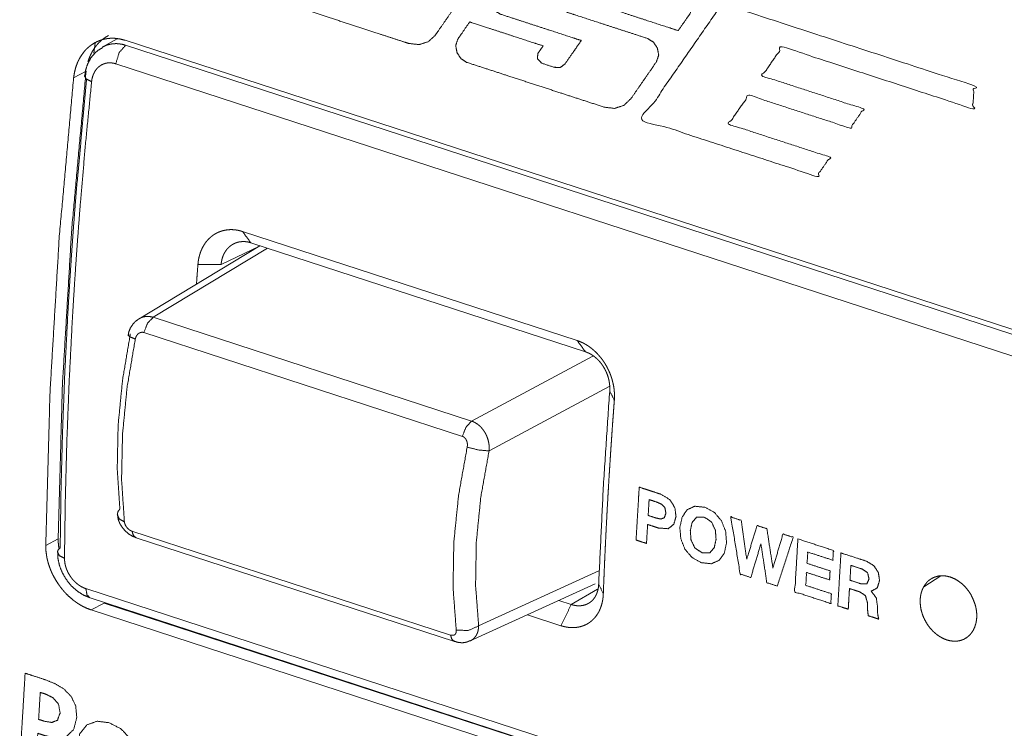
# Model space of a CAD drawing. Header units: millimetres. Extents: x 0 to 2122, y 0 to 1639.
# Tile 28 of 85: x 1221 to 1251, y 1285 to 1307. Entities that reach past the tile are written whole.
import ezdxf

# ---------------------------------------------------------------- set-up
doc = ezdxf.new("R2010")
doc.units = ezdxf.units.MM
doc.layers.add('1', color=7, linetype='Continuous', true_color=0xffffff)

msp = doc.modelspace()

# ---------------------------------------------------------------- linework, layer by layer
at = {"layer": '1', "color": 7, "linetype": 'Continuous', "lineweight": 13}
for p, q in [((1223.039, 1306.011), (1223.007, 1305.703)), ((1223.711, 1306.145), (1223.259, 1305.884)), ((1284.051, 1286.509), (1223.959, 1306.096)), ((1223.974, 1305.946), (1284.359, 1286.263)), ((1284.056, 1285.697), (1223.671, 1305.379)), ((1222.765, 1305.151), (1222.386, 1304.951)), ((1227.543, 1300.257), (1237.765, 1296.925)), ((1228.076, 1299.821), (1224.387, 1297.592)), ((1228.306, 1299.746), (1224.813, 1297.636)), ((1228.062, 1299.812), (1226.89, 1299.249)), ((1238.019, 1296.58), (1227.797, 1299.912)), ((1224.813, 1297.636), (1234.541, 1294.466)), ((1234.257, 1294), (1224.53, 1297.171)), ((1234.541, 1294.466), (1238.244, 1296.452)), ((1238.744, 1295.524), (1235.073, 1293.556)), ((1224.168, 1291.103), (1233.895, 1287.932)), ((1221.534, 1290.666), (1221.913, 1290.866)), ((1224.292, 1290.903), (1234.02, 1287.732)), ((1234.755, 1288.212), (1238.444, 1289.899)), ((1248.87, 1289.735), (1248.347, 1289.407)), ((1234.497, 1287.753), (1238.311, 1289.497)), ((1222.759, 1289.348), (1283.144, 1269.666)), ((1237.582, 1288.865), (1238.385, 1289.328)), ((1222.889, 1289.064), (1283.274, 1269.382)), ((1223.322, 1288.909), (1222.922, 1288.698)), ((1283.413, 1269.322), (1223.322, 1288.909)), ((1237.2, 1288.989), (1237.582, 1288.865)), ((1283.013, 1269.111), (1222.922, 1288.698)), ((1237.269, 1288.217), (1236.243, 1288.551))]:
    msp.add_line(p, q, dxfattribs=at)
for points, knots in [([(1234.966, 1309.572), (1234.524, 1309.716), (1233.661, 1309.998), (1232.615, 1310.338), (1231.627, 1310.66), (1231.229, 1310.79), (1230.776, 1310.938), (1230.47, 1310.978), (1230.187, 1310.897), (1229.964, 1310.697), (1229.679, 1310.287), (1229.181, 1309.571), (1228.906, 1309.176), (1228.413, 1308.466), (1228.139, 1308.071), (1228.078, 1307.876), (1228.12, 1307.666), (1228.24, 1307.483), (1228.415, 1307.371), (1228.848, 1307.23), (1229.238, 1307.102), (1230.219, 1306.783), (1230.749, 1306.61), (1231.742, 1306.286), (1232.444, 1306.058), (1232.612, 1306.003), (1232.936, 1305.964), (1233.216, 1306.053), (1233.424, 1306.245), (1233.525, 1306.39), (1233.935, 1306.98), (1234.477, 1307.759), (1234.973, 1308.474), (1235.247, 1308.868), (1235.305, 1309.131), (1235.197, 1309.4), (1234.966, 1309.572)], [0, 0, 0.024836, 0.073355, 0.132107, 0.187649, 0.210012, 0.235517, 0.251985, 0.267699, 0.283736, 0.310406, 0.357022, 0.382753, 0.428942, 0.454632, 0.465568, 0.477022, 0.488715, 0.499815, 0.524135, 0.546085, 0.601198, 0.631017, 0.6868, 0.726284, 0.735733, 0.75318, 0.768839, 0.783992, 0.793414, 0.831833, 0.882559, 0.929037, 0.954724, 0.969107, 0.984593, 1, 1]), ([(1236.741, 1308.994), (1236.419, 1309.031), (1236.142, 1308.94), (1235.934, 1308.746), (1235.537, 1308.173), (1235.31, 1307.846), (1235.139, 1307.6), (1235.074, 1307.402), (1235.114, 1307.192), (1235.235, 1307.01), (1235.413, 1306.897), (1235.833, 1306.76), (1236.173, 1306.649), (1236.944, 1306.398), (1237.607, 1306.182), (1237.889, 1306.09), (1237.738, 1305.872), (1237.602, 1305.678), (1237.394, 1305.377), (1237.248, 1305.266), (1237.066, 1305.272), (1236.681, 1305.397), (1236.553, 1305.529), (1236.56, 1305.689), (1236.626, 1305.785), (1236.694, 1305.882), (1236.725, 1305.926), (1236.442, 1306.018), (1235.79, 1306.231), (1235.063, 1306.468), (1234.558, 1306.632), (1234.481, 1306.657), (1234.448, 1306.61), (1234.247, 1306.319), (1234.119, 1306.135), (1234.053, 1305.933), (1234.094, 1305.719), (1234.215, 1305.536), (1234.389, 1305.423), (1234.822, 1305.283), (1235.679, 1305.003), (1236.723, 1304.663), (1237.24, 1304.494), (1238.117, 1304.209), (1238.583, 1304.056), (1238.905, 1304.017), (1239.186, 1304.107), (1239.404, 1304.312), (1239.792, 1304.873), (1240.009, 1305.187), (1240.182, 1305.435), (1240.253, 1305.643), (1240.214, 1305.858), (1240.093, 1306.039), (1239.917, 1306.15), (1239.501, 1306.286), (1238.779, 1306.521), (1238.39, 1306.648), (1237.725, 1306.865), (1237.442, 1306.957), (1237.605, 1307.191), (1237.877, 1307.582), (1237.952, 1307.691), (1238.082, 1307.781), (1238.269, 1307.776), (1238.655, 1307.65), (1238.781, 1307.521), (1238.78, 1307.372), (1238.715, 1307.277), (1238.642, 1307.172), (1238.606, 1307.122), (1238.683, 1307.097), (1239.187, 1306.933), (1239.913, 1306.696), (1240.565, 1306.484), (1240.848, 1306.392), (1240.887, 1306.448), (1241.106, 1306.762), (1241.223, 1306.931), (1241.276, 1307.179), (1241.173, 1307.447), (1240.942, 1307.624), (1240.498, 1307.769), (1239.638, 1308.049), (1238.595, 1308.389), (1237.607, 1308.711), (1236.908, 1308.939), (1236.741, 1308.994)], [0, 0, 0.00995, 0.018896, 0.027614, 0.049016, 0.061241, 0.070437, 0.076827, 0.0834, 0.090113, 0.096582, 0.110111, 0.121095, 0.145984, 0.167401, 0.176503, 0.184651, 0.19192, 0.203138, 0.208774, 0.214372, 0.226796, 0.232428, 0.237328, 0.240906, 0.244539, 0.2462, 0.255342, 0.276407, 0.29986, 0.316155, 0.31864, 0.320408, 0.331264, 0.338158, 0.344679, 0.35135, 0.358096, 0.364465, 0.378419, 0.406097, 0.439795, 0.456498, 0.484791, 0.499853, 0.509793, 0.518857, 0.528036, 0.54898, 0.560681, 0.569952, 0.576723, 0.583405, 0.590109, 0.596485, 0.609926, 0.63323, 0.645805, 0.667258, 0.676385, 0.685133, 0.699748, 0.703807, 0.708673, 0.714397, 0.726859, 0.732415, 0.736996, 0.740518, 0.744457, 0.746325, 0.748807, 0.765084, 0.788507, 0.809548, 0.818679, 0.820779, 0.832538, 0.838841, 0.846621, 0.855452, 0.864387, 0.878702, 0.906484, 0.940131, 0.972038, 0.9946, 1, 1]), ([(1242.194, 1307.216), (1239.738, 1303.68), (1245.078, 1301.939), (1245.486, 1302.527), (1242.387, 1303.537), (1243.003, 1304.423), (1246.102, 1303.413), (1246.511, 1304.001), (1243.412, 1305.011), (1244.029, 1305.899), (1249.845, 1304.003), (1249.887, 1304.709), (1242.194, 1307.216)], [0, 0, 0.11268, 0.259678, 0.278391, 0.363707, 0.391959, 0.477274, 0.496024, 0.58134, 0.609633, 0.769747, 0.788246, 1, 1]), ([(1222.386, 1304.951), (1222.409, 1305.105), (1222.445, 1305.253), (1222.469, 1305.324), (1222.495, 1305.394), (1222.509, 1305.428), (1222.525, 1305.461), (1222.541, 1305.494), (1222.557, 1305.527), (1222.631, 1305.649), (1222.716, 1305.761), (1222.739, 1305.787), (1222.762, 1305.812), (1222.787, 1305.837), (1222.812, 1305.861), (1222.863, 1305.906), (1222.917, 1305.947), (1223.029, 1306.02), (1223.15, 1306.078), (1223.181, 1306.09), (1223.213, 1306.101), (1223.245, 1306.112), (1223.277, 1306.121), (1223.342, 1306.136), (1223.408, 1306.148), (1223.475, 1306.156), (1223.543, 1306.159), (1223.577, 1306.16), (1223.612, 1306.159), (1223.646, 1306.157), (1223.681, 1306.154), (1223.82, 1306.133), (1223.959, 1306.096)], [0, 0, 0.069219, 0.136623, 0.169819, 0.20281, 0.21923, 0.235611, 0.251883, 0.268041, 0.331387, 0.393398, 0.408767, 0.424115, 0.439479, 0.454795, 0.485147, 0.515174, 0.57455, 0.633808, 0.648715, 0.663654, 0.678578, 0.693445, 0.723128, 0.752849, 0.782682, 0.812733, 0.827902, 0.843185, 0.858556, 0.874029, 0.936356, 1, 1]), ([(1222.824, 1305.443), (1222.828, 1305.456), (1222.84, 1305.493), (1222.853, 1305.529), (1222.866, 1305.564), (1222.88, 1305.599), (1222.895, 1305.633), (1222.91, 1305.667), (1222.927, 1305.7), (1222.944, 1305.732), (1222.983, 1305.799), (1223.025, 1305.863), (1223.065, 1305.917), (1223.107, 1305.968), (1223.156, 1306.022), (1223.208, 1306.072), (1223.258, 1306.115), (1223.31, 1306.155), (1223.368, 1306.195), (1223.428, 1306.23), (1223.446, 1306.24)], [0, 0, 0.013333, 0.050248, 0.086888, 0.123398, 0.159678, 0.195575, 0.231225, 0.266644, 0.301858, 0.376763, 0.450972, 0.515226, 0.578918, 0.648901, 0.718266, 0.782271, 0.845956, 0.913471, 0.980675, 1, 1]), ([(1223.258, 1305.884), (1223.36, 1305.934), (1223.383, 1305.943), (1223.407, 1305.951), (1223.431, 1305.959), (1223.455, 1305.966), (1223.505, 1305.977), (1223.555, 1305.986), (1223.605, 1305.991), (1223.657, 1305.994), (1223.683, 1305.994), (1223.709, 1305.994), (1223.735, 1305.992), (1223.762, 1305.99), (1223.868, 1305.974), (1223.974, 1305.946)], [0, 0, 0.152896, 0.187067, 0.221307, 0.255405, 0.289566, 0.357832, 0.426306, 0.49509, 0.564668, 0.59975, 0.635064, 0.670754, 0.706615, 0.851602, 1, 1]), ([(1223.266, 1305.869), (1223.141, 1305.796), (1223.032, 1305.706), (1222.905, 1305.549), (1222.811, 1305.369), (1222.755, 1305.192), (1222.726, 1305.003)], [0, 0, 0.135516, 0.268143, 0.456451, 0.647476, 0.820967, 1, 1]), ([(1223.671, 1305.379), (1223.777, 1305.722), (1223.974, 1305.946)], [0, 0, 0.547069, 1, 1]), ([(1223.671, 1305.379), (1223.606, 1305.397), (1223.54, 1305.407), (1223.524, 1305.408), (1223.507, 1305.409), (1223.491, 1305.409), (1223.475, 1305.409), (1223.443, 1305.407), (1223.412, 1305.404), (1223.381, 1305.398), (1223.35, 1305.391), (1223.335, 1305.386), (1223.32, 1305.381), (1223.305, 1305.376), (1223.291, 1305.37), (1223.234, 1305.343), (1223.182, 1305.308), (1223.157, 1305.289), (1223.133, 1305.267), (1223.11, 1305.244), (1223.088, 1305.22), (1223.048, 1305.167), (1223.014, 1305.11), (1222.999, 1305.079), (1222.985, 1305.047), (1222.973, 1305.014), (1222.962, 1304.98), (1222.945, 1304.911), (1222.935, 1304.838)], [0, 0, 0.063837, 0.126268, 0.141747, 0.157123, 0.172327, 0.18753, 0.217586, 0.247406, 0.277101, 0.306766, 0.32164, 0.33648, 0.351398, 0.366308, 0.425401, 0.48473, 0.514704, 0.54502, 0.575667, 0.606365, 0.668337, 0.731666, 0.764087, 0.796944, 0.829972, 0.86318, 0.930657, 1, 1]), ([(1221.913, 1290.866), (1222.042, 1295.544), (1222.326, 1300.31), (1222.765, 1305.151)], [0, 0, 0.326895, 0.660426, 1, 1]), ([(1222.386, 1304.951), (1221.948, 1300.11), (1221.664, 1295.344), (1221.534, 1290.666)], [0, 0, 0.339529, 0.673061, 1, 1]), ([(1221.975, 1290.595), (1222, 1292.362), (1222.047, 1294.143), (1222.116, 1295.936), (1222.208, 1297.743), (1222.235, 1298.197), (1222.263, 1298.652), (1222.292, 1299.107), (1222.323, 1299.563), (1222.388, 1300.477), (1222.459, 1301.393), (1222.782, 1304.909)], [0, 0, 0.123227, 0.247408, 0.372561, 0.498712, 0.530412, 0.562169, 0.593978, 0.625845, 0.689732, 0.753827, 1, 1]), ([(1222.935, 1304.838), (1222.752, 1302.978), (1222.592, 1301.128), (1222.521, 1300.207), (1222.455, 1299.289), (1222.424, 1298.83), (1222.395, 1298.373), (1222.367, 1297.916), (1222.34, 1297.46), (1222.248, 1295.644), (1222.178, 1293.842), (1222.131, 1292.053), (1222.106, 1290.277)], [0, 0, 0.128113, 0.255373, 0.318688, 0.381793, 0.413265, 0.444691, 0.476066, 0.507372, 0.631986, 0.755619, 0.878284, 1, 1]), ([(1222.718, 1305.004), (1222.723, 1305.022), (1222.733, 1305.039)], [0, 0, 0.480587, 1, 1]), ([(1222.935, 1304.838), (1222.772, 1304.916), (1222.718, 1305.004)], [0, 0, 0.637556, 1, 1]), ([(1226.182, 1299.251), (1226.183, 1299.264), (1226.184, 1299.276), (1226.185, 1299.289), (1226.186, 1299.301), (1226.188, 1299.314), (1226.189, 1299.326), (1226.193, 1299.351), (1226.194, 1299.363), (1226.196, 1299.375), (1226.198, 1299.387), (1226.201, 1299.399), (1226.205, 1299.423), (1226.207, 1299.435), (1226.212, 1299.459), (1226.215, 1299.471), (1226.218, 1299.483), (1226.221, 1299.495), (1226.224, 1299.506), (1226.227, 1299.518), (1226.236, 1299.55), (1226.246, 1299.581), (1226.256, 1299.612), (1226.267, 1299.642), (1226.279, 1299.672), (1226.292, 1299.702), (1226.305, 1299.731), (1226.319, 1299.76), (1226.349, 1299.815), (1226.381, 1299.868), (1226.416, 1299.918), (1226.453, 1299.966), (1226.493, 1300.011), (1226.535, 1300.053), (1226.58, 1300.093), (1226.626, 1300.13), (1226.674, 1300.163), (1226.724, 1300.193), (1226.776, 1300.22), (1226.829, 1300.244), (1226.884, 1300.264), (1226.94, 1300.281), (1226.997, 1300.294), (1227.056, 1300.304), (1227.115, 1300.311), (1227.175, 1300.314), (1227.236, 1300.313), (1227.297, 1300.309), (1227.327, 1300.305), (1227.358, 1300.301), (1227.389, 1300.296), (1227.42, 1300.29), (1227.44, 1300.285), (1227.461, 1300.28), (1227.482, 1300.275), (1227.502, 1300.269), (1227.523, 1300.263), (1227.543, 1300.257)], [0, 0, 0.006374, 0.012752, 0.019096, 0.025444, 0.031713, 0.038029, 0.050599, 0.056813, 0.063074, 0.069301, 0.0755, 0.087915, 0.094097, 0.106412, 0.112548, 0.118693, 0.124807, 0.130931, 0.137025, 0.153701, 0.170256, 0.186755, 0.203127, 0.219492, 0.235806, 0.251988, 0.268086, 0.299736, 0.331004, 0.361979, 0.392621, 0.423131, 0.453402, 0.483485, 0.513376, 0.54297, 0.572452, 0.601921, 0.631341, 0.660904, 0.690556, 0.720308, 0.750253, 0.780363, 0.810708, 0.841353, 0.872276, 0.887885, 0.903588, 0.919444, 0.935382, 0.946002, 0.9567, 0.967458, 0.97826, 0.989132, 1, 1]), ([(1227.797, 1299.912), (1227.788, 1299.915), (1227.779, 1299.918), (1227.769, 1299.921), (1227.76, 1299.923), (1227.75, 1299.926), (1227.741, 1299.928), (1227.731, 1299.93), (1227.722, 1299.932), (1227.712, 1299.934), (1227.702, 1299.936), (1227.692, 1299.938), (1227.682, 1299.94), (1227.672, 1299.941), (1227.662, 1299.943), (1227.652, 1299.944), (1227.642, 1299.945), (1227.632, 1299.946), (1227.621, 1299.947), (1227.611, 1299.948), (1227.601, 1299.948), (1227.59, 1299.949), (1227.58, 1299.949), (1227.569, 1299.949), (1227.559, 1299.949), (1227.548, 1299.949), (1227.538, 1299.948), (1227.527, 1299.948), (1227.516, 1299.947), (1227.506, 1299.946), (1227.495, 1299.945), (1227.484, 1299.944), (1227.474, 1299.943), (1227.438, 1299.937), (1227.403, 1299.929), (1227.362, 1299.917), (1227.323, 1299.902), (1227.287, 1299.887), (1227.253, 1299.869), (1227.22, 1299.849), (1227.187, 1299.827), (1227.153, 1299.8), (1227.121, 1299.771), (1227.092, 1299.742), (1227.065, 1299.71), (1227.041, 1299.68), (1227.019, 1299.647), (1227, 1299.616), (1226.982, 1299.584), (1226.973, 1299.566), (1226.965, 1299.548), (1226.957, 1299.53), (1226.95, 1299.512), (1226.943, 1299.494), (1226.936, 1299.476), (1226.93, 1299.457), (1226.924, 1299.439), (1226.919, 1299.42), (1226.914, 1299.401), (1226.91, 1299.382), (1226.906, 1299.363), (1226.902, 1299.344), (1226.899, 1299.325), (1226.896, 1299.306), (1226.894, 1299.287), (1226.892, 1299.268), (1226.89, 1299.249)], [0, 0, 0.007407, 0.014795, 0.022225, 0.029682, 0.037184, 0.04467, 0.052249, 0.059814, 0.067428, 0.075078, 0.082779, 0.090395, 0.098189, 0.105901, 0.113723, 0.121474, 0.129337, 0.137195, 0.145101, 0.153003, 0.160963, 0.16892, 0.176936, 0.184953, 0.193096, 0.201119, 0.20927, 0.217432, 0.225604, 0.233845, 0.242105, 0.250326, 0.277981, 0.305544, 0.337702, 0.369832, 0.399364, 0.428922, 0.458561, 0.488306, 0.521439, 0.554783, 0.586161, 0.617799, 0.647455, 0.677376, 0.705338, 0.733613, 0.74849, 0.763483, 0.778378, 0.793323, 0.808187, 0.823082, 0.837892, 0.852808, 0.867573, 0.882438, 0.897152, 0.911995, 0.926714, 0.941439, 0.956124, 0.970819, 0.985422, 1, 1]), ([(1226.137, 1298.651), (1226.154, 1298.884), (1226.182, 1299.251)], [0, 0, 0.387979, 1, 1]), ([(1224.391, 1297.59), (1224.378, 1297.584), (1224.366, 1297.579), (1224.268, 1297.508), (1224.188, 1297.414), (1224.117, 1297.306), (1224.07, 1297.189), (1224.061, 1297.143), (1224.056, 1297.094)], [0, 0, 0.022174, 0.044292, 0.236998, 0.436543, 0.643734, 0.845749, 0.922205, 1, 1]), ([(1224.389, 1297.593), (1224.401, 1297.6), (1224.427, 1297.614), (1224.454, 1297.626), (1224.51, 1297.645), (1224.569, 1297.658), (1224.584, 1297.66), (1224.599, 1297.661), (1224.614, 1297.662), (1224.629, 1297.663), (1224.66, 1297.663), (1224.69, 1297.661), (1224.752, 1297.652), (1224.814, 1297.636)], [0, 0, 0.031561, 0.099506, 0.167247, 0.301922, 0.437228, 0.471326, 0.505687, 0.540324, 0.575094, 0.644383, 0.71417, 0.855126, 1, 1]), ([(1224.814, 1297.636), (1224.643, 1297.455), (1224.53, 1297.171)], [0, 0, 0.448101, 1, 1]), ([(1223.798, 1291.783), (1223.717, 1293.017), (1223.744, 1294.335), (1223.878, 1295.713), (1224.117, 1297.127)], [0, 0, 0.230131, 0.475416, 0.733112, 1, 1]), ([(1224.269, 1296.973), (1224.018, 1295.495), (1223.878, 1294.055), (1223.85, 1292.678), (1223.936, 1291.388)], [0, 0, 0.266882, 0.52456, 0.769856, 1, 1]), ([(1224.054, 1297.109), (1224.048, 1297.103), (1224.045, 1297.096)], [0, 0, 0.538822, 1, 1]), ([(1224.045, 1297.096), (1224.101, 1297.04), (1224.269, 1296.973)], [0, 0, 0.30441, 1, 1]), ([(1224.53, 1297.171), (1224.508, 1297.176), (1224.487, 1297.179), (1224.476, 1297.179), (1224.465, 1297.178), (1224.454, 1297.177), (1224.443, 1297.175), (1224.422, 1297.169), (1224.402, 1297.161), (1224.392, 1297.156), (1224.382, 1297.15), (1224.373, 1297.144), (1224.364, 1297.137), (1224.355, 1297.13), (1224.347, 1297.122), (1224.338, 1297.114), (1224.331, 1297.105), (1224.316, 1297.086), (1224.303, 1297.066), (1224.292, 1297.044), (1224.283, 1297.021), (1224.275, 1296.998), (1224.269, 1296.973)], [0, 0, 0.059799, 0.118604, 0.14792, 0.177484, 0.207182, 0.236719, 0.295666, 0.35537, 0.385589, 0.416093, 0.446747, 0.477265, 0.508088, 0.539274, 0.570916, 0.602929, 0.666743, 0.731606, 0.797453, 0.864435, 0.931791, 1, 1]), ([(1237.765, 1296.925), (1237.776, 1296.921), (1237.788, 1296.917), (1237.799, 1296.913), (1237.81, 1296.909), (1237.821, 1296.905), (1237.832, 1296.901), (1237.843, 1296.897), (1237.854, 1296.892), (1237.865, 1296.888), (1237.876, 1296.883), (1237.887, 1296.878), (1237.898, 1296.873), (1237.909, 1296.868), (1237.919, 1296.863), (1237.93, 1296.858), (1237.952, 1296.847), (1237.963, 1296.842), (1237.974, 1296.836), (1237.984, 1296.83), (1237.995, 1296.824), (1238.006, 1296.818), (1238.035, 1296.802), (1238.064, 1296.784), (1238.093, 1296.765), (1238.121, 1296.746), (1238.15, 1296.726), (1238.178, 1296.705), (1238.206, 1296.684), (1238.233, 1296.661), (1238.287, 1296.615), (1238.339, 1296.566), (1238.389, 1296.515), (1238.437, 1296.461), (1238.484, 1296.405), (1238.529, 1296.347), (1238.572, 1296.286), (1238.612, 1296.224), (1238.65, 1296.16), (1238.686, 1296.094), (1238.719, 1296.028), (1238.749, 1295.96), (1238.778, 1295.891), (1238.803, 1295.82), (1238.826, 1295.749), (1238.845, 1295.678), (1238.862, 1295.606), (1238.877, 1295.534), (1238.888, 1295.462), (1238.896, 1295.39), (1238.898, 1295.366), (1238.9, 1295.342), (1238.901, 1295.318), (1238.902, 1295.294), (1238.903, 1295.27), (1238.903, 1295.247), (1238.903, 1295.223), (1238.903, 1295.2), (1238.903, 1295.176), (1238.902, 1295.153), (1238.9, 1295.129), (1238.899, 1295.106)], [0, 0, 0.005094, 0.010223, 0.01534, 0.020482, 0.025637, 0.03077, 0.03593, 0.041123, 0.046291, 0.051492, 0.056688, 0.061931, 0.067157, 0.07238, 0.077651, 0.088192, 0.093495, 0.098831, 0.104135, 0.109473, 0.114846, 0.129571, 0.144337, 0.159282, 0.174265, 0.189444, 0.204675, 0.220036, 0.235458, 0.266222, 0.297275, 0.32857, 0.360137, 0.392073, 0.424178, 0.456484, 0.488891, 0.521259, 0.55366, 0.586136, 0.618623, 0.651215, 0.683717, 0.716177, 0.748494, 0.780671, 0.812625, 0.844425, 0.876018, 0.886544, 0.897025, 0.907458, 0.917884, 0.928268, 0.938613, 0.94892, 0.959192, 0.96943, 0.979637, 0.989852, 1, 1]), ([(1238.756, 1295.381), (1238.757, 1295.392), (1238.758, 1295.414), (1238.759, 1295.436), (1238.76, 1295.447), (1238.76, 1295.458), (1238.76, 1295.47), (1238.76, 1295.481), (1238.759, 1295.492), (1238.759, 1295.504), (1238.758, 1295.527), (1238.757, 1295.539), (1238.756, 1295.55), (1238.756, 1295.562), (1238.754, 1295.574), (1238.753, 1295.586), (1238.752, 1295.598), (1238.751, 1295.61), (1238.749, 1295.622), (1238.747, 1295.634), (1238.745, 1295.646), (1238.743, 1295.659), (1238.741, 1295.671), (1238.739, 1295.683), (1238.737, 1295.695), (1238.734, 1295.708), (1238.732, 1295.72), (1238.729, 1295.733), (1238.726, 1295.745), (1238.723, 1295.757), (1238.711, 1295.803), (1238.697, 1295.848), (1238.68, 1295.896), (1238.661, 1295.943), (1238.643, 1295.984), (1238.623, 1296.025), (1238.598, 1296.071), (1238.572, 1296.117), (1238.545, 1296.158), (1238.518, 1296.198), (1238.489, 1296.236), (1238.458, 1296.274), (1238.427, 1296.309), (1238.394, 1296.343), (1238.36, 1296.375), (1238.325, 1296.406), (1238.308, 1296.42), (1238.291, 1296.434), (1238.273, 1296.447), (1238.256, 1296.459), (1238.239, 1296.471), (1238.221, 1296.483), (1238.204, 1296.494), (1238.187, 1296.504), (1238.169, 1296.514), (1238.152, 1296.523), (1238.135, 1296.532), (1238.118, 1296.54), (1238.102, 1296.548), (1238.085, 1296.555), (1238.068, 1296.562), (1238.052, 1296.569), (1238.035, 1296.575), (1238.019, 1296.58)], [0, 0, 0.007153, 0.021616, 0.036282, 0.043694, 0.05116, 0.058625, 0.066145, 0.073721, 0.081354, 0.096738, 0.104493, 0.112307, 0.12018, 0.128061, 0.136003, 0.144011, 0.152024, 0.160106, 0.168203, 0.176416, 0.184592, 0.19284, 0.201098, 0.209474, 0.217828, 0.226247, 0.234677, 0.243198, 0.251679, 0.282837, 0.314105, 0.347872, 0.381652, 0.411537, 0.441341, 0.476455, 0.511486, 0.543873, 0.57617, 0.60827, 0.640214, 0.671476, 0.702532, 0.733824, 0.764786, 0.779566, 0.794303, 0.808684, 0.822959, 0.83689, 0.85076, 0.864253, 0.877696, 0.890775, 0.903768, 0.916436, 0.92903, 0.941259, 0.953499, 0.965334, 0.977118, 0.98856, 1, 1]), ([(1238.421, 1289.491), (1238.56, 1292.42), (1238.756, 1295.381)], [0, 0, 0.496994, 1, 1]), ([(1238.899, 1295.106), (1238.883, 1294.892), (1238.875, 1294.784), (1238.859, 1294.57), (1238.851, 1294.463), (1238.836, 1294.249), (1238.821, 1294.035), (1238.814, 1293.929), (1238.8, 1293.715), (1238.792, 1293.608), (1238.778, 1293.395), (1238.765, 1293.182), (1238.751, 1292.969), (1238.738, 1292.756), (1238.725, 1292.543), (1238.714, 1292.356), (1238.703, 1292.168), (1238.682, 1291.793), (1238.672, 1291.606), (1238.653, 1291.232), (1238.643, 1291.045), (1238.625, 1290.672), (1238.616, 1290.486), (1238.608, 1290.3), (1238.599, 1290.114), (1238.584, 1289.742), (1238.576, 1289.556), (1238.562, 1289.185)], [0, 0, 0.036251, 0.054368, 0.090585, 0.108672, 0.144842, 0.18098, 0.199034, 0.235126, 0.253164, 0.289209, 0.325223, 0.36122, 0.397172, 0.433107, 0.464808, 0.496478, 0.559758, 0.591366, 0.654507, 0.686026, 0.74903, 0.780487, 0.811915, 0.843327, 0.906062, 0.9374, 1, 1]), ([(1234.541, 1294.466), (1234.37, 1294.285), (1234.257, 1294)], [0, 0, 0.448126, 1, 1]), ([(1234.541, 1294.466), (1234.571, 1294.455), (1234.601, 1294.442), (1234.615, 1294.435), (1234.63, 1294.428), (1234.645, 1294.42), (1234.659, 1294.412), (1234.715, 1294.375), (1234.769, 1294.333), (1234.794, 1294.31), (1234.819, 1294.285), (1234.832, 1294.272), (1234.844, 1294.259), (1234.855, 1294.245), (1234.867, 1294.232), (1234.91, 1294.174), (1234.949, 1294.113), (1234.958, 1294.097), (1234.967, 1294.081), (1234.975, 1294.065), (1234.984, 1294.048), (1234.999, 1294.014), (1235.013, 1293.98), (1235.037, 1293.911), (1235.056, 1293.84), (1235.063, 1293.804), (1235.069, 1293.768), (1235.073, 1293.732), (1235.076, 1293.696), (1235.078, 1293.626), (1235.073, 1293.556)], [0, 0, 0.028321, 0.056869, 0.07132, 0.085831, 0.100477, 0.115207, 0.174416, 0.23461, 0.265291, 0.2964, 0.312115, 0.32789, 0.343689, 0.359465, 0.422913, 0.487041, 0.503212, 0.519432, 0.535807, 0.552182, 0.584848, 0.617324, 0.682153, 0.746924, 0.77943, 0.811785, 0.843729, 0.875409, 0.93798, 1, 1]), ([(1234.404, 1293.67), (1234.408, 1293.695), (1234.411, 1293.72), (1234.411, 1293.733), (1234.411, 1293.746), (1234.411, 1293.758), (1234.41, 1293.771), (1234.407, 1293.797), (1234.402, 1293.822), (1234.399, 1293.834), (1234.396, 1293.846), (1234.391, 1293.858), (1234.387, 1293.87), (1234.376, 1293.892), (1234.364, 1293.914), (1234.357, 1293.924), (1234.35, 1293.933), (1234.342, 1293.943), (1234.334, 1293.951), (1234.317, 1293.967), (1234.298, 1293.981), (1234.288, 1293.986), (1234.278, 1293.992), (1234.267, 1293.996), (1234.257, 1294)], [0, 0, 0.064501, 0.128956, 0.161377, 0.193967, 0.226566, 0.259432, 0.324628, 0.389322, 0.421447, 0.45397, 0.486217, 0.518309, 0.581701, 0.643977, 0.675, 0.705906, 0.736648, 0.766845, 0.826229, 0.884814, 0.914022, 0.942889, 0.971601, 1, 1]), ([(1234.071, 1288.084), (1233.973, 1289.378), (1233.996, 1290.757), (1234.141, 1292.196), (1234.404, 1293.67)], [0, 0, 0.230895, 0.476261, 0.733621, 1, 1]), ([(1234.404, 1293.67), (1234.766, 1293.581), (1235.073, 1293.556)], [0, 0, 0.547024, 1, 1]), ([(1235.073, 1293.556), (1234.821, 1292.146), (1234.683, 1290.769), (1234.661, 1289.45), (1234.755, 1288.212)], [0, 0, 0.266366, 0.523717, 0.769095, 1, 1]), ([(1239.659, 1292.448), (1239.888, 1292.373), (1240.082, 1292.31), (1240.312, 1292.235), (1240.598, 1292.064), (1240.748, 1291.821), (1240.782, 1291.553), (1240.718, 1291.319), (1240.545, 1291.18), (1240.25, 1291.199), (1240.002, 1291.28), (1239.915, 1291.308), (1239.898, 1291.018), (1239.881, 1290.729), (1239.645, 1290.806), (1239.562, 1290.833), (1239.567, 1290.922), (1239.6, 1291.468), (1239.639, 1292.128), (1239.659, 1292.448)], [0, 0, 0.046312, 0.08526, 0.131572, 0.195402, 0.250171, 0.301786, 0.348388, 0.390742, 0.44741, 0.497347, 0.514836, 0.570395, 0.625955, 0.673469, 0.690101, 0.707278, 0.812068, 0.938556, 1, 1]), ([(1239.932, 1291.584), (1239.996, 1291.563), (1240.18, 1291.503), (1240.319, 1291.475), (1240.425, 1291.513), (1240.474, 1291.654), (1240.443, 1291.821), (1240.346, 1291.925), (1240.208, 1291.987), (1240.025, 1292.047), (1239.961, 1292.068), (1239.956, 1291.992), (1239.936, 1291.659), (1239.932, 1291.584)], [0, 0, 0.036059, 0.139102, 0.214895, 0.274967, 0.35468, 0.445467, 0.52158, 0.60194, 0.705011, 0.741084, 0.781575, 0.95955, 1, 1]), ([(1241.664, 1291.834), (1241.96, 1291.67), (1242.173, 1291.416), (1242.297, 1291.1), (1242.325, 1290.748), (1242.257, 1290.436), (1242.102, 1290.215), (1241.867, 1290.109), (1241.563, 1290.141), (1241.266, 1290.305), (1241.053, 1290.557), (1240.929, 1290.869), (1240.9, 1291.213), (1240.968, 1291.533), (1241.124, 1291.758), (1241.359, 1291.866), (1241.664, 1291.834)], [0, 0, 0.067353, 0.133221, 0.200724, 0.27079, 0.334256, 0.387992, 0.439172, 0.500038, 0.567381, 0.633032, 0.699795, 0.768314, 0.833327, 0.887783, 0.939123, 1, 1]), ([(1223.798, 1291.783), (1223.734, 1291.692), (1223.72, 1291.596)], [0, 0, 0.536175, 1, 1]), ([(1223.72, 1291.596), (1223.784, 1291.474), (1223.936, 1291.388)], [0, 0, 0.44238, 1, 1]), ([(1223.733, 1291.598), (1223.737, 1291.524), (1223.751, 1291.453), (1223.795, 1291.339), (1223.861, 1291.231), (1223.955, 1291.118), (1224.064, 1291.021), (1224.173, 1290.955), (1224.293, 1290.905)], [0, 0, 0.077777, 0.154407, 0.284113, 0.416962, 0.573123, 0.727352, 0.862497, 1, 1]), ([(1241.581, 1290.44), (1241.815, 1290.446), (1241.952, 1290.605), (1242.006, 1290.852), (1241.984, 1291.134), (1241.87, 1291.379), (1241.646, 1291.535), (1241.411, 1291.529), (1241.273, 1291.366), (1241.219, 1291.109), (1241.242, 1290.837), (1241.356, 1290.595), (1241.581, 1290.44)], [0, 0, 0.076785, 0.145879, 0.228921, 0.321709, 0.410349, 0.499934, 0.576859, 0.646968, 0.7331, 0.822794, 0.910411, 1, 1]), ([(1243.874, 1289.427), (1243.557, 1289.53), (1243.377, 1290.71), (1243.375, 1290.711), (1243.373, 1290.711), (1243.066, 1289.69), (1242.743, 1289.796), (1242.456, 1291.536), (1242.775, 1291.432), (1242.939, 1290.258), (1242.941, 1290.257), (1242.943, 1290.257), (1243.26, 1291.274), (1243.558, 1291.177), (1243.74, 1289.983), (1243.742, 1289.982), (1243.744, 1289.982), (1244.048, 1291.017), (1244.36, 1290.916), (1243.874, 1289.427)], [0, 0, 0.028255, 0.12947, 0.129648, 0.129832, 0.220246, 0.249046, 0.398645, 0.427083, 0.527638, 0.527822, 0.528, 0.618398, 0.64503, 0.747435, 0.747613, 0.747797, 0.839335, 0.867206, 1, 1]), ([(1223.936, 1291.388), (1223.939, 1291.367), (1223.944, 1291.346), (1223.947, 1291.335), (1223.951, 1291.324), (1223.955, 1291.313), (1223.96, 1291.303), (1223.97, 1291.281), (1223.982, 1291.26), (1223.989, 1291.249), (1223.996, 1291.239), (1224.003, 1291.229), (1224.011, 1291.219), (1224.027, 1291.199), (1224.045, 1291.181), (1224.054, 1291.172), (1224.064, 1291.163), (1224.074, 1291.155), (1224.084, 1291.148), (1224.104, 1291.134), (1224.125, 1291.121), (1224.136, 1291.116), (1224.147, 1291.111), (1224.157, 1291.107), (1224.168, 1291.103)], [0, 0, 0.054975, 0.111458, 0.140383, 0.169839, 0.200134, 0.230712, 0.292823, 0.355969, 0.38807, 0.420691, 0.453576, 0.486802, 0.552894, 0.619074, 0.652328, 0.685623, 0.718709, 0.751464, 0.81582, 0.878914, 0.910109, 0.940555, 0.970605, 1, 1]), ([(1224.168, 1291.103), (1224.212, 1290.971), (1224.293, 1290.903)], [0, 0, 0.568751, 1, 1]), ([(1222.922, 1288.698), (1222.784, 1288.75), (1222.649, 1288.816), (1222.582, 1288.854), (1222.516, 1288.895), (1222.483, 1288.917), (1222.451, 1288.94), (1222.418, 1288.964), (1222.386, 1288.988), (1222.263, 1289.091), (1222.146, 1289.205), (1222.118, 1289.235), (1222.09, 1289.266), (1222.063, 1289.298), (1222.036, 1289.33), (1221.984, 1289.396), (1221.935, 1289.463), (1221.843, 1289.602), (1221.762, 1289.747), (1221.744, 1289.785), (1221.726, 1289.823), (1221.709, 1289.86), (1221.692, 1289.898), (1221.662, 1289.974), (1221.635, 1290.051), (1221.611, 1290.128), (1221.59, 1290.205), (1221.581, 1290.244), (1221.572, 1290.283), (1221.565, 1290.322), (1221.558, 1290.36), (1221.539, 1290.514), (1221.534, 1290.666)], [0, 0, 0.05746, 0.116204, 0.146217, 0.176715, 0.192191, 0.207769, 0.22341, 0.239077, 0.302091, 0.365942, 0.382112, 0.398342, 0.414682, 0.431044, 0.463745, 0.496308, 0.561342, 0.626449, 0.6428, 0.659126, 0.675344, 0.691462, 0.723471, 0.755199, 0.786701, 0.817983, 0.833572, 0.849126, 0.864672, 0.880101, 0.940774, 1, 1]), ([(1221.936, 1290.585), (1221.932, 1290.613), (1221.929, 1290.637), (1221.926, 1290.661), (1221.923, 1290.683), (1221.921, 1290.706), (1221.919, 1290.727), (1221.917, 1290.749), (1221.916, 1290.77), (1221.915, 1290.79), (1221.914, 1290.81), (1221.913, 1290.829), (1221.913, 1290.847), (1221.913, 1290.866)], [0, 0, 0.100664, 0.185428, 0.269997, 0.350637, 0.43115, 0.508311, 0.584815, 0.658017, 0.730582, 0.799882, 0.869142, 0.934576, 1, 1]), ([(1244.505, 1290.868), (1245.589, 1290.515), (1245.571, 1290.216), (1244.806, 1290.466), (1244.786, 1290.12), (1245.488, 1289.891), (1245.472, 1289.615), (1244.769, 1289.843), (1244.746, 1289.448), (1245.527, 1289.193), (1245.509, 1288.894), (1244.409, 1289.253), (1244.505, 1290.868)], [0, 0, 0.131964, 0.166621, 0.259762, 0.299885, 0.385406, 0.417436, 0.502954, 0.54885, 0.643994, 0.678651, 0.812628, 1, 1]), ([(1221.891, 1290.467), (1221.913, 1290.534), (1221.975, 1290.595)], [0, 0, 0.44571, 1, 1]), ([(1222.106, 1290.277), (1221.948, 1290.36), (1221.891, 1290.467)], [0, 0, 0.595087, 1, 1]), ([(1221.898, 1290.467), (1221.908, 1290.269), (1221.947, 1290.076), (1222.031, 1289.851), (1222.153, 1289.638), (1222.313, 1289.438), (1222.5, 1289.27), (1222.685, 1289.153), (1222.888, 1289.067)], [0, 0, 0.108402, 0.216108, 0.347751, 0.481896, 0.622042, 0.759416, 0.879299, 1, 1]), ([(1245.82, 1290.44), (1245.901, 1290.413), (1246.327, 1290.275), (1246.602, 1290.185), (1246.824, 1290.05), (1246.961, 1289.842), (1246.999, 1289.601), (1246.93, 1289.372), (1246.746, 1289.271), (1246.746, 1289.268), (1246.745, 1289.266), (1246.897, 1289.069), (1246.934, 1288.82), (1246.934, 1288.62), (1246.972, 1288.417), (1246.889, 1288.444), (1246.653, 1288.521), (1246.631, 1288.716), (1246.626, 1288.924), (1246.568, 1289.133), (1246.399, 1289.248), (1246.316, 1289.275), (1246.08, 1289.352), (1246.076, 1289.286), (1246.056, 1288.943), (1246.046, 1288.786), (1246.043, 1288.72), (1245.96, 1288.747), (1245.724, 1288.824), (1245.743, 1289.145), (1245.782, 1289.804), (1245.801, 1290.119), (1245.82, 1290.44)], [0, 0, 0.012184, 0.075914, 0.117156, 0.154143, 0.189648, 0.224461, 0.258538, 0.28851, 0.288841, 0.28916, 0.324613, 0.360518, 0.388936, 0.418353, 0.430734, 0.466137, 0.494, 0.523769, 0.554627, 0.583701, 0.596082, 0.631485, 0.640856, 0.689874, 0.712228, 0.7216, 0.733992, 0.769384, 0.815108, 0.909236, 0.954276, 1, 1]), ([(1222.106, 1290.277), (1222.109, 1290.206), (1222.118, 1290.133), (1222.121, 1290.115), (1222.125, 1290.097), (1222.129, 1290.078), (1222.133, 1290.06), (1222.143, 1290.024), (1222.154, 1289.987), (1222.167, 1289.951), (1222.181, 1289.916), (1222.189, 1289.898), (1222.197, 1289.88), (1222.205, 1289.862), (1222.214, 1289.844), (1222.252, 1289.776), (1222.294, 1289.71), (1222.317, 1289.678), (1222.342, 1289.647), (1222.354, 1289.632), (1222.367, 1289.617), (1222.38, 1289.603), (1222.394, 1289.588), (1222.449, 1289.534), (1222.507, 1289.485), (1222.522, 1289.474), (1222.537, 1289.463), (1222.552, 1289.452), (1222.568, 1289.441), (1222.599, 1289.422), (1222.63, 1289.404), (1222.694, 1289.373), (1222.759, 1289.348)], [0, 0, 0.059105, 0.119662, 0.135124, 0.150636, 0.166165, 0.181755, 0.213006, 0.244488, 0.276208, 0.308144, 0.32434, 0.34052, 0.356815, 0.373198, 0.438322, 0.503339, 0.535941, 0.568629, 0.585045, 0.60134, 0.617616, 0.633781, 0.697717, 0.760808, 0.776422, 0.792077, 0.807683, 0.823209, 0.853662, 0.883681, 0.942464, 1, 1]), ([(1246.095, 1289.605), (1246.15, 1289.587), (1246.39, 1289.509), (1246.444, 1289.491), (1246.61, 1289.492), (1246.677, 1289.65), (1246.631, 1289.839), (1246.471, 1289.946), (1246.417, 1289.964), (1246.177, 1290.042), (1246.122, 1290.06), (1246.118, 1289.989), (1246.099, 1289.676), (1246.095, 1289.605)], [0, 0, 0.02994, 0.161774, 0.191755, 0.278572, 0.368339, 0.469911, 0.570225, 0.600206, 0.73204, 0.76198, 0.79919, 0.962833, 1, 1]), ([(1248.347, 1289.407), (1248.38, 1289.458), (1248.415, 1289.507), (1248.453, 1289.55), (1248.494, 1289.59), (1248.539, 1289.625), (1248.586, 1289.655), (1248.637, 1289.682), (1248.69, 1289.704), (1248.801, 1289.734), (1248.918, 1289.744), (1249.039, 1289.733), (1249.161, 1289.703), (1249.281, 1289.654), (1249.398, 1289.587), (1249.509, 1289.503), (1249.612, 1289.404), (1249.706, 1289.291), (1249.787, 1289.168), (1249.851, 1289.036), (1249.906, 1288.899)], [0, 0, 0.029136, 0.057971, 0.0858, 0.113323, 0.140605, 0.167762, 0.195398, 0.223154, 0.278371, 0.334794, 0.39302, 0.453451, 0.516119, 0.580943, 0.647852, 0.716812, 0.787212, 0.857997, 0.928829, 1, 1]), ([(1237.582, 1288.865), (1237.591, 1288.861), (1237.61, 1288.856), (1237.62, 1288.853), (1237.629, 1288.85), (1237.639, 1288.848), (1237.648, 1288.845), (1237.658, 1288.843), (1237.668, 1288.841), (1237.677, 1288.839), (1237.687, 1288.837), (1237.697, 1288.835), (1237.707, 1288.834), (1237.717, 1288.832), (1237.726, 1288.831), (1237.736, 1288.829), (1237.746, 1288.828), (1237.756, 1288.827), (1237.766, 1288.826), (1237.776, 1288.826), (1237.786, 1288.825), (1237.796, 1288.825), (1237.806, 1288.824), (1237.816, 1288.824), (1237.826, 1288.824), (1237.836, 1288.825), (1237.846, 1288.825), (1237.856, 1288.825), (1237.866, 1288.826), (1237.876, 1288.827), (1237.886, 1288.828), (1237.896, 1288.829), (1237.932, 1288.834), (1237.966, 1288.842), (1238.003, 1288.852), (1238.039, 1288.865), (1238.068, 1288.877), (1238.096, 1288.891), (1238.131, 1288.912), (1238.165, 1288.935), (1238.199, 1288.963), (1238.232, 1288.994), (1238.251, 1289.015), (1238.27, 1289.037), (1238.293, 1289.069), (1238.315, 1289.103), (1238.332, 1289.134), (1238.349, 1289.167), (1238.356, 1289.184), (1238.363, 1289.202), (1238.37, 1289.219), (1238.376, 1289.237), (1238.382, 1289.255), (1238.388, 1289.273), (1238.393, 1289.291), (1238.397, 1289.309), (1238.401, 1289.327), (1238.405, 1289.345), (1238.408, 1289.363), (1238.411, 1289.382), (1238.414, 1289.4), (1238.416, 1289.418), (1238.417, 1289.436), (1238.419, 1289.454), (1238.42, 1289.472), (1238.421, 1289.491)], [0, 0, 0.007906, 0.023765, 0.031656, 0.03964, 0.047542, 0.055493, 0.063492, 0.071461, 0.079403, 0.087397, 0.095378, 0.103401, 0.111414, 0.119407, 0.127448, 0.135474, 0.143493, 0.151505, 0.159568, 0.167627, 0.17568, 0.18373, 0.191775, 0.199887, 0.207934, 0.21605, 0.224106, 0.232235, 0.240308, 0.248459, 0.256551, 0.285205, 0.313635, 0.344515, 0.375221, 0.400479, 0.425665, 0.458418, 0.491211, 0.526944, 0.562921, 0.586027, 0.609303, 0.641021, 0.67315, 0.702206, 0.731645, 0.746734, 0.761971, 0.776999, 0.792162, 0.807196, 0.822258, 0.837229, 0.852307, 0.867164, 0.88216, 0.896963, 0.911906, 0.926604, 0.941466, 0.956101, 0.970839, 0.985357, 1, 1]), ([(1222.759, 1289.348), (1222.793, 1289.16), (1222.889, 1289.064)], [0, 0, 0.58617, 1, 1]), ([(1238.562, 1289.185), (1238.561, 1289.173), (1238.56, 1289.161), (1238.56, 1289.148), (1238.559, 1289.136), (1238.558, 1289.124), (1238.557, 1289.112), (1238.556, 1289.1), (1238.555, 1289.088), (1238.553, 1289.076), (1238.552, 1289.064), (1238.551, 1289.052), (1238.549, 1289.04), (1238.547, 1289.028), (1238.545, 1289.017), (1238.544, 1289.005), (1238.542, 1288.993), (1238.54, 1288.982), (1238.537, 1288.97), (1238.535, 1288.959), (1238.533, 1288.947), (1238.53, 1288.936), (1238.528, 1288.924), (1238.52, 1288.893), (1238.512, 1288.863), (1238.503, 1288.833), (1238.493, 1288.803), (1238.483, 1288.774), (1238.472, 1288.745), (1238.46, 1288.717), (1238.448, 1288.689), (1238.421, 1288.635), (1238.391, 1288.584), (1238.359, 1288.536), (1238.325, 1288.489), (1238.288, 1288.446), (1238.249, 1288.405), (1238.207, 1288.367), (1238.163, 1288.331), (1238.117, 1288.299), (1238.07, 1288.271), (1238.021, 1288.245), (1237.97, 1288.222), (1237.917, 1288.203), (1237.863, 1288.187), (1237.807, 1288.175), (1237.75, 1288.166), (1237.693, 1288.16), (1237.634, 1288.158), (1237.574, 1288.159), (1237.514, 1288.164), (1237.484, 1288.167), (1237.453, 1288.172), (1237.423, 1288.177), (1237.392, 1288.183), (1237.372, 1288.188), (1237.351, 1288.193), (1237.331, 1288.198), (1237.31, 1288.204), (1237.29, 1288.21), (1237.269, 1288.217)], [0, 0, 0.006407, 0.012859, 0.019229, 0.025645, 0.031978, 0.038357, 0.044654, 0.051002, 0.057264, 0.063536, 0.069813, 0.076052, 0.082298, 0.088513, 0.094692, 0.100879, 0.107072, 0.113189, 0.119356, 0.125498, 0.131606, 0.137724, 0.154362, 0.170845, 0.187309, 0.2036, 0.219893, 0.236063, 0.252096, 0.268069, 0.299328, 0.330176, 0.360696, 0.3908, 0.420817, 0.450581, 0.480125, 0.509509, 0.538632, 0.567689, 0.596785, 0.62595, 0.655328, 0.684863, 0.714696, 0.74479, 0.775127, 0.805861, 0.83701, 0.868595, 0.884534, 0.900628, 0.916912, 0.933292, 0.944237, 0.955284, 0.966373, 0.977507, 0.988755, 1, 1]), ([(1249.906, 1288.899), (1249.919, 1288.857), (1249.93, 1288.815), (1249.94, 1288.773), (1249.948, 1288.732), (1249.955, 1288.69), (1249.96, 1288.648), (1249.966, 1288.585), (1249.967, 1288.523), (1249.966, 1288.461), (1249.961, 1288.401), (1249.94, 1288.286), (1249.907, 1288.178), (1249.861, 1288.079), (1249.803, 1287.99), (1249.734, 1287.913), (1249.655, 1287.85), (1249.568, 1287.8), (1249.473, 1287.765), (1249.372, 1287.746), (1249.267, 1287.743), (1249.16, 1287.755), (1249.051, 1287.783), (1248.943, 1287.826), (1248.838, 1287.883), (1248.736, 1287.954), (1248.641, 1288.038), (1248.553, 1288.132), (1248.473, 1288.236), (1248.404, 1288.348), (1248.345, 1288.466), (1248.299, 1288.589), (1248.265, 1288.714), (1248.245, 1288.84), (1248.239, 1288.964), (1248.24, 1289.025), (1248.246, 1289.085), (1248.254, 1289.143), (1248.266, 1289.2), (1248.282, 1289.255), (1248.301, 1289.308), (1248.323, 1289.358), (1248.347, 1289.407)], [0, 0, 0.01154, 0.023057, 0.034443, 0.04578, 0.057073, 0.068291, 0.085028, 0.101538, 0.117806, 0.133819, 0.164834, 0.194817, 0.223822, 0.251908, 0.279338, 0.306274, 0.332995, 0.359822, 0.387012, 0.414856, 0.443636, 0.473402, 0.504252, 0.536149, 0.568984, 0.602642, 0.636865, 0.67156, 0.706566, 0.741595, 0.776483, 0.810932, 0.844717, 0.877705, 0.893843, 0.909729, 0.925353, 0.940763, 0.955975, 0.970885, 0.985494, 1, 1]), ([(1234.071, 1288.084), (1234.437, 1288.068), (1234.755, 1288.212)], [0, 0, 0.512436, 1, 1]), ([(1234.755, 1288.212), (1234.751, 1288.147), (1234.741, 1288.085), (1234.738, 1288.07), (1234.735, 1288.055), (1234.731, 1288.04), (1234.726, 1288.026), (1234.717, 1287.998), (1234.706, 1287.971), (1234.68, 1287.92), (1234.649, 1287.874), (1234.64, 1287.863), (1234.631, 1287.853), (1234.622, 1287.843), (1234.612, 1287.833), (1234.593, 1287.815), (1234.572, 1287.798), (1234.55, 1287.782), (1234.528, 1287.768), (1234.495, 1287.752)], [0, 0, 0.116303, 0.228534, 0.256065, 0.283617, 0.310886, 0.337932, 0.391117, 0.443195, 0.545002, 0.644527, 0.669152, 0.693811, 0.718207, 0.74237, 0.790403, 0.83813, 0.885776, 0.93352, 1, 1]), ([(1233.895, 1287.932), (1233.916, 1287.927), (1233.936, 1287.923), (1233.946, 1287.923), (1233.956, 1287.922), (1233.965, 1287.923), (1233.974, 1287.924), (1233.991, 1287.927), (1234.007, 1287.933), (1234.014, 1287.937), (1234.021, 1287.941), (1234.028, 1287.946), (1234.034, 1287.951), (1234.039, 1287.957), (1234.045, 1287.963), (1234.049, 1287.97), (1234.054, 1287.977), (1234.061, 1287.992), (1234.067, 1288.008), (1234.07, 1288.026), (1234.072, 1288.044), (1234.072, 1288.064), (1234.071, 1288.084)], [0, 0, 0.074756, 0.145241, 0.179284, 0.212642, 0.244886, 0.276429, 0.336757, 0.394678, 0.423108, 0.45127, 0.478979, 0.506467, 0.533881, 0.561585, 0.589754, 0.618067, 0.675696, 0.735014, 0.797015, 0.862057, 0.929618, 1, 1]), ([(1233.895, 1287.932), (1233.938, 1287.801), (1234.018, 1287.733)], [0, 0, 0.568159, 1, 1]), ([(1234.021, 1287.742), (1234.08, 1287.719), (1234.141, 1287.704), (1234.257, 1287.694), (1234.371, 1287.711), (1234.432, 1287.732), (1234.49, 1287.761)], [0, 0, 0.130001, 0.258056, 0.496965, 0.735234, 0.866368, 1, 1]), ([(1220.904, 1286.766), (1221.121, 1286.695), (1221.455, 1286.586), (1221.519, 1286.565), (1221.826, 1286.442), (1222.098, 1286.273), (1222.312, 1286.052), (1222.448, 1285.769), (1222.482, 1285.418), (1222.386, 1285.041), (1222.17, 1284.84), (1221.865, 1284.789), (1221.496, 1284.863), (1221.344, 1284.912), (1221.291, 1284.93), (1221.275, 1284.663), (1221.246, 1284.169), (1221.234, 1283.979), (1221.23, 1283.903), (1220.986, 1283.982), (1220.743, 1284.062), (1220.763, 1284.403), (1220.81, 1285.189), (1220.837, 1285.638), (1220.884, 1286.425), (1220.904, 1286.766)], [0, 0, 0.028094, 0.071526, 0.079827, 0.120595, 0.160017, 0.198062, 0.236712, 0.280244, 0.328262, 0.364592, 0.402832, 0.449228, 0.46892, 0.475809, 0.508706, 0.56978, 0.593279, 0.602678, 0.634267, 0.665848, 0.708011, 0.805191, 0.860656, 0.957826, 1, 1]), ([(1221.316, 1285.356), (1221.486, 1285.3), (1221.716, 1285.261), (1221.892, 1285.33), (1221.973, 1285.553), (1221.923, 1285.822), (1221.764, 1286.01), (1221.536, 1286.126), (1221.365, 1286.181), (1221.36, 1286.095), (1221.334, 1285.646), (1221.316, 1285.356)], [0, 0, 0.068294, 0.15734, 0.229508, 0.319791, 0.424494, 0.518447, 0.616199, 0.684493, 0.717305, 0.88895, 1, 1]), ([(1223.475, 1285.252), (1223.842, 1285.059), (1224.127, 1284.752), (1224.306, 1284.355), (1224.351, 1283.889), (1224.264, 1283.506), (1224.061, 1283.239), (1223.753, 1283.115), (1223.351, 1283.164), (1222.96, 1283.373), (1222.68, 1283.689), (1222.516, 1284.076), (1222.477, 1284.5), (1222.575, 1284.919), (1222.793, 1285.187), (1223.102, 1285.3), (1223.475, 1285.252)], [0, 0, 0.064851, 0.130297, 0.198367, 0.271659, 0.332975, 0.385494, 0.437393, 0.500748, 0.570058, 0.636105, 0.701799, 0.768303, 0.835696, 0.88971, 0.941151, 1, 1])]:
    msp.add_open_spline(points, degree=1, knots=knots, dxfattribs=at)
for points in [[(1227.543, 1300.257), (1227.797, 1299.912)], [(1226.182, 1299.251), (1226.89, 1299.249)], [(1237.765, 1296.925), (1238.019, 1296.58)], [(1238.899, 1295.106), (1238.756, 1295.381)], [(1238.421, 1289.491), (1238.562, 1289.185)], [(1237.582, 1288.865), (1237.269, 1288.217)]]:
    msp.add_open_spline(points, degree=1, dxfattribs=at)

doc.saveas('drawing.dxf')
